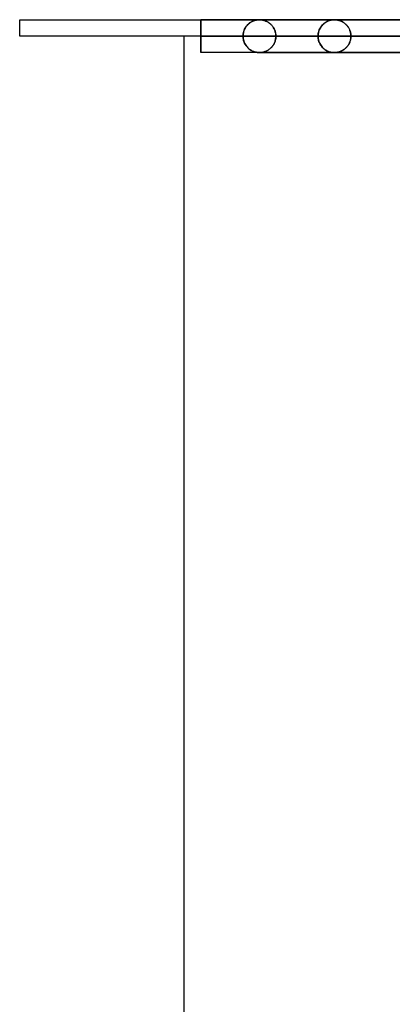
# Model space of a CAD drawing. Header units: millimetres. Extents: x -550 to 550, y -599 to 599.
# Tile 2 of 47: x -506 to -393, y 300 to 599. Entities that reach past the tile are written whole.
import ezdxf

# ---------------------------------------------------------------- set-up
doc = ezdxf.new("R2010")
doc.units = ezdxf.units.MM
doc.layers.add('HIDDEN', color=7, linetype='Continuous')
doc.layers.add('THICK', color=7, linetype='Continuous')

msp = doc.modelspace()

# ---------------------------------------------------------------- linework, layer by layer
at = {"layer": 'HIDDEN'}
for p, q in [((-451, 598.98), (-451, 598.99)), ((-451, 598.99), (-451, 598.98)), ((0, 598.99), (-451, 598.99)), ((-451, 598.97), (-451, 598.98)), ((-451, 598.98), (-451, 598.97)), ((-451, 598.94), (-451, 598.97)), ((-451, 598.97), (-451, 598.94)), ((-451, 598.9), (-451, 598.94)), ((-451, 598.94), (-451, 598.9)), ((-451, 598.85), (-451, 598.9)), ((-451, 598.9), (-451, 598.85)), ((-451, 598.79), (-451, 598.85)), ((-451, 598.85), (-451, 598.79)), ((-451, 598.72), (-451, 598.79)), ((-451, 598.79), (-451, 598.72)), ((-451, 598.63), (-451, 598.72)), ((-451, 598.72), (-451, 598.63)), ((-451, 598.54), (-451, 598.63)), ((-451, 598.63), (-451, 598.54)), ((-450.99, 598.43), (-451, 598.54)), ((-451, 598.54), (-450.99, 598.43)), ((-450.99, 598.31), (-450.99, 598.43)), ((-450.99, 598.43), (-450.99, 598.31)), ((-450.99, 598.19), (-450.99, 598.31)), ((-450.99, 598.31), (-450.99, 598.19)), ((-450.99, 598.05), (-450.99, 598.19)), ((-450.99, 598.19), (-450.99, 598.05)), ((-450.99, 597.91), (-450.99, 598.05)), ((-450.99, 598.05), (-450.99, 597.91)), ((-450.99, 597.76), (-450.99, 597.91)), ((-450.99, 597.91), (-450.99, 597.76)), ((-450.99, 597.61), (-450.99, 597.76)), ((-450.99, 597.76), (-450.99, 597.61)), ((-450.99, 597.44), (-450.99, 597.61)), ((-450.99, 597.61), (-450.99, 597.44)), ((-450.98, 597.27), (-450.99, 597.44)), ((-450.99, 597.44), (-450.98, 597.27)), ((-450.98, 597.09), (-450.98, 597.27)), ((-450.98, 597.27), (-450.98, 597.09)), ((-450.98, 596.9), (-450.98, 597.09)), ((-450.98, 597.09), (-450.98, 596.9)), ((-450.98, 596.7), (-450.98, 596.9)), ((-450.98, 596.9), (-450.98, 596.7)), ((-450.98, 596.5), (-450.98, 596.7)), ((-450.98, 596.7), (-450.98, 596.5)), ((-450.98, 596.29), (-450.98, 596.5)), ((-450.98, 596.5), (-450.98, 596.29)), ((-450.98, 596.07), (-450.98, 596.29)), ((-450.98, 596.29), (-450.98, 596.07)), ((-450.98, 595.85), (-450.98, 596.07)), ((-450.98, 596.07), (-450.98, 595.85)), ((-437.83, 595.79), (-437.69, 596.12)), ((-437.68, 596.13), (-437.8, 595.86)), ((-437.69, 596.12), (-437.53, 596.43)), ((-437.55, 596.39), (-437.68, 596.13)), ((-437.41, 596.63), (-437.55, 596.39)), ((-437.53, 596.43), (-437.35, 596.73)), ((-437.26, 596.86), (-437.41, 596.63)), ((-437.35, 596.73), (-437.15, 597.01)), ((-437.1, 597.08), (-437.26, 596.86)), ((-437.15, 597.01), (-436.94, 597.28)), ((-436.93, 597.28), (-437.1, 597.08)), ((-436.94, 597.28), (-436.71, 597.52)), ((-436.75, 597.48), (-436.93, 597.28)), ((-436.56, 597.67), (-436.75, 597.48)), ((-436.71, 597.52), (-436.47, 597.75)), ((-436.36, 597.84), (-436.56, 597.67)), ((-436.47, 597.75), (-436.22, 597.96)), ((-436.15, 598), (-436.36, 597.84)), ((-436.22, 597.96), (-435.96, 598.14)), ((-435.94, 598.16), (-436.15, 598)), ((-435.96, 598.14), (-435.69, 598.31)), ((-435.72, 598.29), (-435.94, 598.16)), ((-435.5, 598.42), (-435.72, 598.29)), ((-435.69, 598.31), (-435.43, 598.45)), ((-435.28, 598.52), (-435.5, 598.42)), ((-435.43, 598.45), (-435.16, 598.58)), ((-435.06, 598.62), (-435.28, 598.52)), ((-435.16, 598.58), (-434.89, 598.69)), ((-434.85, 598.7), (-435.06, 598.62)), ((-434.89, 598.69), (-434.62, 598.77)), ((-434.64, 598.77), (-434.85, 598.7)), ((-434.44, 598.82), (-434.64, 598.77)), ((-434.62, 598.77), (-434.35, 598.85)), ((-434.25, 598.87), (-434.44, 598.82)), ((-434.35, 598.85), (-434.09, 598.9)), ((-434.06, 598.9), (-434.25, 598.87)), ((-434.09, 598.9), (-433.86, 598.94)), ((-433.89, 598.93), (-434.06, 598.9)), ((-433.74, 598.95), (-433.89, 598.93)), ((-433.86, 598.94), (-433.67, 598.96)), ((-433.61, 598.96), (-433.74, 598.95)), ((-433.67, 598.96), (-433.52, 598.97)), ((-433.5, 598.97), (-433.61, 598.96)), ((-433.52, 598.97), (-433.41, 598.98)), ((-433.39, 598.98), (-433.5, 598.97)), ((-433.41, 598.98), (-433.34, 598.98)), ((-433.29, 598.98), (-433.39, 598.98)), ((-433.34, 598.98), (-433.27, 598.98)), ((-433.2, 598.98), (-433.29, 598.98)), ((-433.27, 598.98), (-433.2, 598.98)), ((-433.2, 598.98), (-433.13, 598.98)), ((-433.11, 598.98), (-433.2, 598.98)), ((-220.79, 598.98), (-433.2, 598.98)), ((-433.13, 598.98), (-433.07, 598.98)), ((-433.02, 598.98), (-433.11, 598.98)), ((-433.07, 598.98), (-432.99, 598.98)), ((-432.92, 598.97), (-433.02, 598.98)), ((-432.99, 598.98), (-432.91, 598.97)), ((-432.81, 598.96), (-432.92, 598.97)), ((-432.91, 598.97), (-432.82, 598.97)), ((-432.82, 598.97), (-432.72, 598.96)), ((-432.67, 598.95), (-432.81, 598.96)), ((-432.72, 598.96), (-432.62, 598.95)), ((-432.51, 598.93), (-432.67, 598.95)), ((-432.62, 598.95), (-432.52, 598.93)), ((-432.52, 598.93), (-432.4, 598.92)), ((-432.34, 598.91), (-432.51, 598.93)), ((-432.4, 598.92), (-432.27, 598.89)), ((-432.16, 598.87), (-432.34, 598.91)), ((-432.27, 598.89), (-432.13, 598.86)), ((-431.96, 598.82), (-432.16, 598.87)), ((-432.13, 598.86), (-431.98, 598.83)), ((-431.98, 598.83), (-431.82, 598.79)), ((-431.75, 598.77), (-431.96, 598.82)), ((-431.82, 598.79), (-431.65, 598.73)), ((-431.54, 598.7), (-431.75, 598.77)), ((-431.65, 598.73), (-431.47, 598.67)), ((-431.33, 598.62), (-431.54, 598.7)), ((-431.47, 598.67), (-431.29, 598.6)), ((-431.12, 598.53), (-431.33, 598.62)), ((-431.29, 598.6), (-431.1, 598.52)), ((-430.91, 598.43), (-431.12, 598.53)), ((-431.1, 598.52), (-430.91, 598.42)), ((-430.71, 598.32), (-430.91, 598.43)), ((-430.91, 598.42), (-430.72, 598.32)), ((-430.72, 598.32), (-430.53, 598.21)), ((-430.52, 598.2), (-430.71, 598.32)), ((-430.53, 598.21), (-430.35, 598.09)), ((-430.32, 598.07), (-430.52, 598.2)), ((-430.35, 598.09), (-430.18, 597.97)), ((-430.14, 597.94), (-430.32, 598.07)), ((-430.18, 597.97), (-430.01, 597.83)), ((-429.95, 597.79), (-430.14, 597.94)), ((-430.01, 597.83), (-429.84, 597.69)), ((-429.78, 597.63), (-429.95, 597.79)), ((-429.84, 597.69), (-429.68, 597.54)), ((-429.6, 597.47), (-429.78, 597.63)), ((-429.68, 597.54), (-429.53, 597.39)), ((-429.44, 597.29), (-429.6, 597.47)), ((-429.53, 597.39), (-429.38, 597.22)), ((-429.28, 597.1), (-429.44, 597.29)), ((-429.38, 597.22), (-429.24, 597.05)), ((-429.13, 596.91), (-429.28, 597.1)), ((-429.24, 597.05), (-429.11, 596.87)), ((-428.99, 596.7), (-429.13, 596.91)), ((-429.11, 596.87), (-428.98, 596.68)), ((-428.86, 596.49), (-428.99, 596.7)), ((-428.98, 596.68), (-428.85, 596.48)), ((-428.74, 596.26), (-428.86, 596.49)), ((-428.85, 596.48), (-428.74, 596.27)), ((-428.74, 596.27), (-428.63, 596.05)), ((-428.62, 596.03), (-428.74, 596.26)), ((-428.63, 596.05), (-428.53, 595.82)), ((-428.52, 595.79), (-428.62, 596.03)), ((-414.99, 595.88), (-414.84, 596.22)), ((-414.86, 596.17), (-414.99, 595.89)), ((-414.73, 596.44), (-414.86, 596.17)), ((-414.84, 596.22), (-414.66, 596.54)), ((-414.57, 596.69), (-414.73, 596.44)), ((-414.66, 596.54), (-414.47, 596.85)), ((-414.41, 596.94), (-414.57, 596.69)), ((-414.47, 596.85), (-414.26, 597.14)), ((-414.23, 597.17), (-414.41, 596.94)), ((-414.26, 597.14), (-414.03, 597.4)), ((-414.03, 597.39), (-414.23, 597.17)), ((-414.03, 597.4), (-413.78, 597.65)), ((-413.83, 597.6), (-414.03, 597.39)), ((-413.61, 597.8), (-413.83, 597.6)), ((-413.78, 597.65), (-413.53, 597.87)), ((-413.39, 597.98), (-413.61, 597.8)), ((-413.53, 597.87), (-413.26, 598.07)), ((-413.16, 598.14), (-413.39, 597.98)), ((-413.26, 598.07), (-412.99, 598.25)), ((-412.92, 598.29), (-413.16, 598.14)), ((-412.99, 598.25), (-412.71, 598.41)), ((-412.69, 598.42), (-412.92, 598.29)), ((-412.71, 598.41), (-412.44, 598.54)), ((-412.44, 598.54), (-412.69, 598.42)), ((-412.44, 598.54), (-412.16, 598.66)), ((-412.2, 598.64), (-412.44, 598.54)), ((-411.95, 598.73), (-412.2, 598.64)), ((-412.16, 598.66), (-411.88, 598.75)), ((-411.7, 598.81), (-411.95, 598.73)), ((-411.88, 598.75), (-411.61, 598.83)), ((-411.47, 598.86), (-411.7, 598.81)), ((-411.61, 598.83), (-411.34, 598.89)), ((-411.26, 598.91), (-411.47, 598.86)), ((-411.34, 598.89), (-411.1, 598.93)), ((-411.07, 598.94), (-411.26, 598.91)), ((-411.1, 598.93), (-410.89, 598.96)), ((-410.9, 598.95), (-411.07, 598.94)), ((-410.76, 598.97), (-410.9, 598.95)), ((-410.89, 598.96), (-410.73, 598.97)), ((-410.62, 598.97), (-410.76, 598.97)), ((-410.73, 598.97), (-410.62, 598.98)), ((-410.62, 598.98), (-410.54, 598.98)), ((-410.5, 598.98), (-410.62, 598.97)), ((-410.54, 598.98), (-410.47, 598.98)), ((-410.4, 598.98), (-410.5, 598.98)), ((-410.47, 598.98), (-410.4, 598.98)), ((-410.4, 598.98), (-410.33, 598.98)), ((-410.3, 598.98), (-410.4, 598.98)), ((-410.33, 598.98), (-410.27, 598.98)), ((-410.18, 598.98), (-410.3, 598.98)), ((-410.27, 598.98), (-410.19, 598.98)), ((-410.19, 598.98), (-410.11, 598.97)), ((-410.06, 598.97), (-410.18, 598.98)), ((-410.11, 598.97), (-410.02, 598.97)), ((-409.92, 598.96), (-410.06, 598.97)), ((-410.02, 598.97), (-409.92, 598.96)), ((-409.92, 598.96), (-409.82, 598.95)), ((-409.79, 598.94), (-409.92, 598.96)), ((-409.82, 598.95), (-409.72, 598.93)), ((-409.65, 598.92), (-409.79, 598.94)), ((-409.72, 598.93), (-409.61, 598.92)), ((-409.5, 598.9), (-409.65, 598.92)), ((-409.61, 598.92), (-409.48, 598.89)), ((-409.34, 598.87), (-409.5, 598.9)), ((-409.48, 598.89), (-409.34, 598.87)), ((-409.34, 598.87), (-409.19, 598.83)), ((-409.16, 598.83), (-409.34, 598.87)), ((-409.19, 598.83), (-409.04, 598.79)), ((-408.98, 598.77), (-409.16, 598.83)), ((-409.04, 598.79), (-408.87, 598.74)), ((-408.79, 598.71), (-408.98, 598.77)), ((-408.87, 598.74), (-408.7, 598.68)), ((-408.6, 598.65), (-408.79, 598.71)), ((-408.7, 598.68), (-408.52, 598.61)), ((-408.42, 598.57), (-408.6, 598.65)), ((-408.52, 598.61), (-408.33, 598.53)), ((-408.23, 598.49), (-408.42, 598.57)), ((-408.33, 598.53), (-408.14, 598.44)), ((-408.05, 598.4), (-408.23, 598.49)), ((-408.14, 598.44), (-407.96, 598.35)), ((-407.87, 598.3), (-408.05, 598.4)), ((-407.96, 598.35), (-407.78, 598.24)), ((-407.7, 598.19), (-407.87, 598.3)), ((-407.78, 598.24), (-407.6, 598.13)), ((-407.52, 598.08), (-407.7, 598.19)), ((-407.6, 598.13), (-407.43, 598.01)), ((-407.36, 597.95), (-407.52, 598.08)), ((-407.43, 598.01), (-407.26, 597.88)), ((-407.19, 597.82), (-407.36, 597.95)), ((-407.26, 597.88), (-407.1, 597.74)), ((-407.03, 597.68), (-407.19, 597.82)), ((-407.1, 597.74), (-406.94, 597.6)), ((-406.88, 597.54), (-407.03, 597.68)), ((-406.94, 597.6), (-406.79, 597.45)), ((-406.72, 597.38), (-406.88, 597.54)), ((-406.79, 597.45), (-406.65, 597.3)), ((-406.58, 597.22), (-406.72, 597.38)), ((-406.65, 597.3), (-406.51, 597.13)), ((-406.44, 597.05), (-406.58, 597.22)), ((-406.51, 597.13), (-406.37, 596.96)), ((-406.31, 596.87), (-406.44, 597.05)), ((-406.37, 596.96), (-406.24, 596.78)), ((-406.18, 596.68), (-406.31, 596.87)), ((-406.24, 596.78), (-406.12, 596.59)), ((-406.06, 596.49), (-406.18, 596.68)), ((-406.12, 596.59), (-406, 596.4)), ((-405.95, 596.29), (-406.06, 596.49)), ((-406, 596.4), (-405.9, 596.19)), ((-405.84, 596.08), (-405.95, 596.29)), ((-405.9, 596.19), (-405.8, 595.97)), ((-405.75, 595.87), (-405.84, 596.08)), ((-450.98, 595.62), (-450.98, 595.85)), ((-450.98, 595.85), (-450.98, 595.62)), ((-450.97, 595.39), (-450.98, 595.62)), ((-450.98, 595.62), (-450.97, 595.39)), ((-450.97, 595.16), (-450.97, 595.39)), ((-450.97, 595.39), (-450.97, 595.16)), ((-450.97, 594.92), (-450.97, 595.16)), ((-450.97, 595.16), (-450.97, 594.92)), ((-450.97, 594.69), (-450.97, 594.92)), ((-450.97, 594.92), (-450.97, 594.69)), ((-450.97, 594.45), (-450.97, 594.69)), ((-450.97, 594.69), (-450.97, 594.45)), ((-450.97, 594.22), (-450.97, 594.45)), ((-450.97, 594.45), (-450.97, 594.22)), ((-450.97, 593.99), (-450.97, 594.22)), ((-450.97, 594.22), (-450.97, 593.99)), ((-450.97, 593.99), (-450.97, 593.76)), ((-450.97, 593.76), (-450.97, 593.99)), ((-450.97, 593.99), (-438.16, 593.99)), ((-438.16, 593.99), (-450.97, 593.99)), ((-450.97, 593.76), (-450.97, 593.53)), ((-450.97, 593.53), (-450.97, 593.76)), ((-450.97, 593.53), (-450.97, 593.29)), ((-450.97, 593.29), (-450.97, 593.53)), ((-450.97, 593.29), (-450.97, 593.06)), ((-450.97, 593.06), (-450.97, 593.29)), ((-450.97, 593.06), (-450.97, 592.82)), ((-450.97, 592.82), (-450.97, 593.06)), ((-438.16, 593.99), (-438.15, 594.36)), ((-438.15, 594.32), (-438.16, 593.99)), ((-438.16, 593.99), (-438.15, 593.62)), ((-227.35, 593.99), (-438.16, 593.99)), ((-438.16, 593.99), (-227.35, 593.99)), ((-438.15, 593.66), (-438.16, 593.99)), ((-438.15, 594.36), (-438.11, 594.72)), ((-438.12, 594.65), (-438.15, 594.32)), ((-438.12, 593.33), (-438.15, 593.66)), ((-438.15, 593.62), (-438.11, 593.26)), ((-438.06, 594.98), (-438.12, 594.65)), ((-438.06, 593), (-438.12, 593.33)), ((-438.11, 594.72), (-438.04, 595.08)), ((-438.11, 593.26), (-438.04, 592.9)), ((-437.99, 595.29), (-438.06, 594.98)), ((-438.04, 595.08), (-437.95, 595.44)), ((-437.9, 595.58), (-437.99, 595.29)), ((-437.95, 595.44), (-437.83, 595.79)), ((-437.8, 595.86), (-437.9, 595.58)), ((-428.53, 595.82), (-428.44, 595.58)), ((-428.43, 595.55), (-428.52, 595.79)), ((-428.44, 595.58), (-428.37, 595.33)), ((-428.36, 595.3), (-428.43, 595.55)), ((-428.37, 595.33), (-428.3, 595.08)), ((-428.29, 595.04), (-428.36, 595.3)), ((-428.3, 595.08), (-428.25, 594.81)), ((-428.3, 592.9), (-428.25, 593.17)), ((-428.24, 594.78), (-428.29, 595.04)), ((-428.24, 593.2), (-428.29, 592.94)), ((-428.25, 594.81), (-428.21, 594.54)), ((-428.25, 593.17), (-428.21, 593.44)), ((-428.21, 594.52), (-428.24, 594.78)), ((-428.21, 593.46), (-428.24, 593.2)), ((-428.21, 594.54), (-428.19, 594.27)), ((-428.19, 594.25), (-428.21, 594.52)), ((-428.19, 593.73), (-428.21, 593.46)), ((-428.21, 593.44), (-428.19, 593.71)), ((-428.19, 594.27), (-428.18, 593.99)), ((-428.18, 593.99), (-428.19, 594.25)), ((-428.19, 593.71), (-428.18, 593.99)), ((-428.18, 593.99), (-428.19, 593.73)), ((-428.18, 593.99), (-222.27, 593.99)), ((-222.27, 593.99), (-428.18, 593.99)), ((-415.36, 593.99), (-428.18, 593.99)), ((-428.18, 593.99), (-415.36, 593.99)), ((-415.36, 593.99), (-415.34, 594.38)), ((-415.35, 594.32), (-415.36, 593.99)), ((-415.36, 593.99), (-415.34, 593.6)), ((-215.74, 593.99), (-415.36, 593.99)), ((-415.36, 593.99), (-215.74, 593.99)), ((-415.35, 593.66), (-415.36, 593.99)), ((-415.32, 594.66), (-415.35, 594.32)), ((-415.32, 593.32), (-415.35, 593.66)), ((-415.34, 594.38), (-415.3, 594.77)), ((-415.34, 593.6), (-415.3, 593.21)), ((-415.26, 594.98), (-415.32, 594.66)), ((-415.26, 593), (-415.32, 593.32)), ((-415.3, 594.77), (-415.23, 595.15)), ((-415.3, 593.21), (-415.23, 592.83)), ((-415.19, 595.3), (-415.26, 594.98)), ((-415.23, 595.15), (-415.12, 595.52)), ((-415.1, 595.6), (-415.19, 595.3)), ((-415.12, 595.52), (-414.99, 595.88)), ((-414.99, 595.89), (-415.1, 595.6)), ((-405.8, 595.97), (-405.7, 595.75)), ((-405.67, 595.65), (-405.75, 595.87)), ((-405.7, 595.75), (-405.62, 595.52)), ((-405.59, 595.42), (-405.67, 595.65)), ((-405.62, 595.52), (-405.55, 595.28)), ((-405.53, 595.19), (-405.59, 595.42)), ((-405.55, 595.28), (-405.49, 595.03)), ((-405.47, 594.95), (-405.53, 595.19)), ((-405.47, 593.03), (-405.53, 592.79)), ((-405.49, 595.03), (-405.44, 594.78)), ((-405.49, 592.95), (-405.44, 593.2)), ((-405.43, 594.71), (-405.47, 594.95)), ((-405.43, 593.27), (-405.47, 593.03)), ((-405.44, 594.78), (-405.41, 594.52)), ((-405.44, 593.2), (-405.41, 593.46)), ((-405.4, 594.47), (-405.43, 594.71)), ((-405.4, 593.51), (-405.43, 593.27)), ((-405.41, 594.52), (-405.39, 594.26)), ((-405.41, 593.46), (-405.39, 593.72)), ((-405.39, 594.23), (-405.4, 594.47)), ((-405.39, 593.75), (-405.4, 593.51)), ((-405.39, 594.26), (-405.38, 593.99)), ((-405.38, 593.99), (-405.39, 594.23)), ((-405.39, 593.72), (-405.38, 593.99)), ((-405.38, 593.99), (-405.39, 593.75)), ((-405.38, 593.99), (-210.66, 593.99)), ((-210.66, 593.99), (-405.38, 593.99)), ((-392.56, 593.99), (-405.38, 593.99)), ((-405.38, 593.99), (-392.56, 593.99)), ((-450.98, 590.71), (-450.99, 590.54)), ((-450.99, 590.54), (-450.98, 590.71)), ((-450.99, 590.54), (-450.99, 590.37)), ((-450.99, 590.37), (-450.99, 590.54)), ((-450.99, 590.37), (-450.99, 590.22)), ((-450.99, 590.22), (-450.99, 590.37)), ((-450.99, 590.22), (-450.99, 590.07)), ((-450.99, 590.07), (-450.99, 590.22)), ((-450.99, 590.07), (-450.99, 589.93)), ((-450.99, 589.93), (-450.99, 590.07)), ((-450.97, 592.59), (-450.98, 592.36)), ((-450.98, 592.36), (-450.97, 592.59)), ((-450.98, 592.36), (-450.98, 592.13)), ((-450.98, 592.13), (-450.98, 592.36)), ((-450.98, 592.13), (-450.98, 591.91)), ((-450.98, 591.91), (-450.98, 592.13)), ((-450.98, 591.91), (-450.98, 591.69)), ((-450.98, 591.69), (-450.98, 591.91)), ((-450.98, 591.69), (-450.98, 591.48)), ((-450.98, 591.48), (-450.98, 591.69)), ((-450.98, 591.48), (-450.98, 591.28)), ((-450.98, 591.28), (-450.98, 591.48)), ((-450.98, 591.28), (-450.98, 591.08)), ((-450.98, 591.08), (-450.98, 591.28)), ((-450.98, 591.08), (-450.98, 590.89)), ((-450.98, 590.89), (-450.98, 591.08)), ((-450.98, 590.89), (-450.98, 590.71)), ((-450.98, 590.71), (-450.98, 590.89)), ((-450.97, 592.82), (-450.97, 592.59)), ((-450.97, 592.59), (-450.97, 592.82)), ((-437.99, 592.69), (-438.06, 593)), ((-438.04, 592.9), (-437.95, 592.54)), ((-437.9, 592.4), (-437.99, 592.69)), ((-437.95, 592.54), (-437.83, 592.19)), ((-437.8, 592.12), (-437.9, 592.4)), ((-437.83, 592.19), (-437.69, 591.86)), ((-437.68, 591.85), (-437.8, 592.12)), ((-437.69, 591.86), (-437.53, 591.55)), ((-437.55, 591.59), (-437.68, 591.85)), ((-437.41, 591.35), (-437.55, 591.59)), ((-437.53, 591.55), (-437.35, 591.25)), ((-437.26, 591.12), (-437.41, 591.35)), ((-437.35, 591.25), (-437.15, 590.97)), ((-437.1, 590.9), (-437.26, 591.12)), ((-437.15, 590.97), (-436.94, 590.7)), ((-436.93, 590.7), (-437.1, 590.9)), ((-436.94, 590.7), (-436.71, 590.46)), ((-436.75, 590.5), (-436.93, 590.7)), ((-436.56, 590.31), (-436.75, 590.5)), ((-436.71, 590.46), (-436.47, 590.23)), ((-436.36, 590.14), (-436.56, 590.31)), ((-436.47, 590.23), (-436.22, 590.02)), ((-436.15, 589.98), (-436.36, 590.14)), ((-436.22, 590.02), (-435.96, 589.84)), ((-430.14, 590.04), (-430.32, 589.91)), ((-430.18, 590.01), (-430.01, 590.15)), ((-429.95, 590.19), (-430.14, 590.04)), ((-430.01, 590.15), (-429.84, 590.29)), ((-429.78, 590.35), (-429.95, 590.19)), ((-429.84, 590.29), (-429.68, 590.44)), ((-429.6, 590.51), (-429.78, 590.35)), ((-429.68, 590.44), (-429.53, 590.59)), ((-429.44, 590.69), (-429.6, 590.51)), ((-429.53, 590.59), (-429.38, 590.76)), ((-429.28, 590.88), (-429.44, 590.69)), ((-429.38, 590.76), (-429.24, 590.93)), ((-429.13, 591.07), (-429.28, 590.88)), ((-429.24, 590.93), (-429.11, 591.11)), ((-428.99, 591.28), (-429.13, 591.07)), ((-429.11, 591.11), (-428.98, 591.3)), ((-428.86, 591.49), (-428.99, 591.28)), ((-428.98, 591.3), (-428.85, 591.5)), ((-428.74, 591.72), (-428.86, 591.49)), ((-428.85, 591.5), (-428.74, 591.71)), ((-428.62, 591.95), (-428.74, 591.72)), ((-428.74, 591.71), (-428.63, 591.93)), ((-428.63, 591.93), (-428.53, 592.16)), ((-428.52, 592.19), (-428.62, 591.95)), ((-428.53, 592.16), (-428.44, 592.4)), ((-428.43, 592.43), (-428.52, 592.19)), ((-428.44, 592.4), (-428.37, 592.65)), ((-428.36, 592.68), (-428.43, 592.43)), ((-428.37, 592.65), (-428.3, 592.9)), ((-428.29, 592.94), (-428.36, 592.68)), ((-415.19, 592.68), (-415.26, 593)), ((-415.23, 592.83), (-415.12, 592.46)), ((-415.1, 592.38), (-415.19, 592.68)), ((-415.12, 592.46), (-414.99, 592.1)), ((-414.99, 592.09), (-415.1, 592.38)), ((-414.99, 592.1), (-414.84, 591.76)), ((-414.86, 591.81), (-414.99, 592.09)), ((-414.73, 591.54), (-414.86, 591.81)), ((-414.84, 591.76), (-414.66, 591.44)), ((-414.57, 591.29), (-414.73, 591.54)), ((-414.66, 591.44), (-414.47, 591.13)), ((-414.41, 591.04), (-414.57, 591.29)), ((-414.47, 591.13), (-414.26, 590.84)), ((-414.23, 590.81), (-414.41, 591.04)), ((-414.26, 590.84), (-414.03, 590.58)), ((-414.03, 590.59), (-414.23, 590.81)), ((-413.83, 590.38), (-414.03, 590.59)), ((-414.03, 590.58), (-413.78, 590.33)), ((-413.61, 590.18), (-413.83, 590.38)), ((-413.78, 590.33), (-413.53, 590.11)), ((-413.39, 590), (-413.61, 590.18)), ((-413.53, 590.11), (-413.26, 589.91)), ((-407.36, 590.03), (-407.52, 589.9)), ((-407.43, 589.97), (-407.26, 590.1)), ((-407.19, 590.16), (-407.36, 590.03)), ((-407.26, 590.1), (-407.1, 590.24)), ((-407.03, 590.3), (-407.19, 590.16)), ((-407.1, 590.24), (-406.94, 590.38)), ((-406.88, 590.44), (-407.03, 590.3)), ((-406.94, 590.38), (-406.79, 590.53)), ((-406.72, 590.6), (-406.88, 590.44)), ((-406.79, 590.53), (-406.65, 590.68)), ((-406.58, 590.76), (-406.72, 590.6)), ((-406.65, 590.68), (-406.51, 590.85)), ((-406.44, 590.93), (-406.58, 590.76)), ((-406.51, 590.85), (-406.37, 591.02)), ((-406.31, 591.11), (-406.44, 590.93)), ((-406.37, 591.02), (-406.24, 591.2)), ((-406.18, 591.3), (-406.31, 591.11)), ((-406.24, 591.2), (-406.12, 591.39)), ((-406.06, 591.49), (-406.18, 591.3)), ((-406.12, 591.39), (-406, 591.58)), ((-405.95, 591.69), (-406.06, 591.49)), ((-406, 591.58), (-405.9, 591.79)), ((-405.84, 591.9), (-405.95, 591.69)), ((-405.9, 591.79), (-405.8, 592.01)), ((-405.75, 592.11), (-405.84, 591.9)), ((-405.8, 592.01), (-405.7, 592.23)), ((-405.67, 592.33), (-405.75, 592.11)), ((-405.7, 592.23), (-405.62, 592.46)), ((-405.59, 592.56), (-405.67, 592.33)), ((-405.62, 592.46), (-405.55, 592.7)), ((-405.53, 592.79), (-405.59, 592.56)), ((-405.55, 592.7), (-405.49, 592.95)), ((-450.99, 589.55), (-451, 589.44)), ((-451, 589.44), (-450.99, 589.55)), ((-451, 589.44), (-451, 589.35)), ((-451, 589.35), (-451, 589.44)), ((-451, 589.35), (-451, 589.26)), ((-451, 589.26), (-451, 589.35)), ((-451, 589.26), (-451, 589.19)), ((-451, 589.19), (-451, 589.26)), ((-451, 589.19), (-451, 589.13)), ((-451, 589.13), (-451, 589.19)), ((-451, 589.13), (-451, 589.08)), ((-451, 589.08), (-451, 589.13)), ((-451, 589.08), (-451, 589.04)), ((-451, 589.04), (-451, 589.08)), ((-451, 589.04), (-451, 589.01)), ((-451, 589.01), (-451, 589.04)), ((-451, 589.01), (-451, 589)), ((-451, 589), (-451, 589.01)), ((-451, 589), (-451, 588.99)), ((-451, 588.99), (-451, 589)), ((0, 588.99), (-451, 588.99)), ((-450.99, 589.93), (-450.99, 589.79)), ((-450.99, 589.79), (-450.99, 589.93)), ((-450.99, 589.79), (-450.99, 589.67)), ((-450.99, 589.67), (-450.99, 589.79)), ((-450.99, 589.67), (-450.99, 589.55)), ((-450.99, 589.55), (-450.99, 589.67)), ((-435.94, 589.82), (-436.15, 589.98)), ((-435.96, 589.84), (-435.69, 589.67)), ((-435.72, 589.69), (-435.94, 589.82)), ((-435.5, 589.56), (-435.72, 589.69)), ((-435.69, 589.67), (-435.43, 589.53)), ((-435.28, 589.46), (-435.5, 589.56)), ((-435.43, 589.53), (-435.16, 589.4)), ((-435.06, 589.36), (-435.28, 589.46)), ((-435.16, 589.4), (-434.89, 589.29)), ((-434.85, 589.28), (-435.06, 589.36)), ((-434.89, 589.29), (-434.62, 589.21)), ((-434.64, 589.21), (-434.85, 589.28)), ((-434.44, 589.16), (-434.64, 589.21)), ((-434.62, 589.21), (-434.35, 589.13)), ((-434.25, 589.11), (-434.44, 589.16)), ((-434.35, 589.13), (-434.09, 589.08)), ((-434.06, 589.08), (-434.25, 589.11)), ((-434.09, 589.08), (-433.86, 589.04)), ((-433.89, 589.05), (-434.06, 589.08)), ((-433.74, 589.03), (-433.89, 589.05)), ((-433.86, 589.04), (-433.67, 589.02)), ((-433.61, 589.02), (-433.74, 589.03)), ((-433.67, 589.02), (-433.52, 589.01)), ((-433.5, 589.01), (-433.61, 589.02)), ((-433.52, 589.01), (-433.41, 589)), ((-433.39, 589), (-433.5, 589.01)), ((-433.41, 589), (-433.34, 589)), ((-433.29, 589), (-433.39, 589)), ((-433.34, 589), (-433.27, 589)), ((-433.2, 589), (-433.29, 589)), ((-433.27, 589), (-433.2, 589)), ((-433.2, 589), (-433.13, 589)), ((-433.11, 589), (-433.2, 589)), ((-433.2, 589), (-220.79, 589)), ((-433.2, 589), (-220.79, 589)), ((-433.13, 589), (-433.07, 589)), ((-433.02, 589), (-433.11, 589)), ((-433.07, 589), (-432.99, 589)), ((-432.92, 589.01), (-433.02, 589)), ((-432.99, 589), (-432.91, 589.01)), ((-432.81, 589.02), (-432.92, 589.01)), ((-432.91, 589.01), (-432.82, 589.01)), ((-432.82, 589.01), (-432.72, 589.02)), ((-432.67, 589.03), (-432.81, 589.02)), ((-432.72, 589.02), (-432.62, 589.03)), ((-432.51, 589.05), (-432.67, 589.03)), ((-432.62, 589.03), (-432.52, 589.05)), ((-432.52, 589.05), (-432.4, 589.06)), ((-432.34, 589.07), (-432.51, 589.05)), ((-432.4, 589.06), (-432.27, 589.09)), ((-432.16, 589.11), (-432.34, 589.07)), ((-432.27, 589.09), (-432.13, 589.12)), ((-431.96, 589.16), (-432.16, 589.11)), ((-432.13, 589.12), (-431.98, 589.15)), ((-431.98, 589.15), (-431.82, 589.19)), ((-431.75, 589.21), (-431.96, 589.16)), ((-431.82, 589.19), (-431.65, 589.25)), ((-431.54, 589.28), (-431.75, 589.21)), ((-431.65, 589.25), (-431.47, 589.31)), ((-431.33, 589.36), (-431.54, 589.28)), ((-431.47, 589.31), (-431.29, 589.38)), ((-431.12, 589.45), (-431.33, 589.36)), ((-431.29, 589.38), (-431.1, 589.46)), ((-430.91, 589.55), (-431.12, 589.45)), ((-431.1, 589.46), (-430.91, 589.56)), ((-430.91, 589.56), (-430.72, 589.66)), ((-430.71, 589.66), (-430.91, 589.55)), ((-430.72, 589.66), (-430.53, 589.77)), ((-430.52, 589.78), (-430.71, 589.66)), ((-430.53, 589.77), (-430.35, 589.89)), ((-430.32, 589.91), (-430.52, 589.78)), ((-430.35, 589.89), (-430.18, 590.01)), ((-413.16, 589.84), (-413.39, 590)), ((-413.26, 589.91), (-412.99, 589.73)), ((-412.92, 589.69), (-413.16, 589.84)), ((-412.99, 589.73), (-412.71, 589.57)), ((-412.69, 589.56), (-412.92, 589.69)), ((-412.71, 589.57), (-412.44, 589.44)), ((-412.44, 589.44), (-412.69, 589.56)), ((-412.44, 589.44), (-412.16, 589.32)), ((-412.2, 589.34), (-412.44, 589.44)), ((-411.95, 589.25), (-412.2, 589.34)), ((-412.16, 589.32), (-411.88, 589.23)), ((-411.7, 589.17), (-411.95, 589.25)), ((-411.88, 589.23), (-411.61, 589.15)), ((-411.47, 589.12), (-411.7, 589.17)), ((-411.61, 589.15), (-411.34, 589.09)), ((-411.26, 589.07), (-411.47, 589.12)), ((-411.34, 589.09), (-411.1, 589.05)), ((-411.07, 589.04), (-411.26, 589.07)), ((-411.1, 589.05), (-410.89, 589.02)), ((-410.9, 589.03), (-411.07, 589.04)), ((-410.76, 589.01), (-410.9, 589.03)), ((-410.89, 589.02), (-410.73, 589.01)), ((-410.62, 589.01), (-410.76, 589.01)), ((-410.73, 589.01), (-410.62, 589)), ((-410.5, 589), (-410.62, 589.01)), ((-410.62, 589), (-410.54, 589)), ((-410.54, 589), (-410.47, 589)), ((-410.4, 589), (-410.5, 589)), ((-410.47, 589), (-410.4, 589)), ((-410.4, 589), (-410.33, 589)), ((-410.3, 589), (-410.4, 589)), ((-410.4, 589), (-209.18, 589)), ((-410.33, 589), (-410.27, 589)), ((-410.18, 589), (-410.3, 589)), ((-410.27, 589), (-410.19, 589)), ((-410.19, 589), (-410.11, 589.01)), ((-410.06, 589.01), (-410.18, 589)), ((-410.11, 589.01), (-410.02, 589.01)), ((-409.92, 589.02), (-410.06, 589.01)), ((-410.02, 589.01), (-409.92, 589.02)), ((-409.79, 589.04), (-409.92, 589.02)), ((-409.92, 589.02), (-409.82, 589.03)), ((-409.82, 589.03), (-409.72, 589.05)), ((-409.65, 589.06), (-409.79, 589.04)), ((-409.72, 589.05), (-409.61, 589.06)), ((-409.5, 589.08), (-409.65, 589.06)), ((-409.61, 589.06), (-409.48, 589.09)), ((-409.34, 589.11), (-409.5, 589.08)), ((-409.48, 589.09), (-409.34, 589.11)), ((-409.34, 589.11), (-409.19, 589.15)), ((-409.16, 589.15), (-409.34, 589.11)), ((-409.19, 589.15), (-409.04, 589.19)), ((-408.98, 589.21), (-409.16, 589.15)), ((-409.04, 589.19), (-408.87, 589.24)), ((-408.79, 589.27), (-408.98, 589.21)), ((-408.87, 589.24), (-408.7, 589.3)), ((-408.6, 589.33), (-408.79, 589.27)), ((-408.7, 589.3), (-408.52, 589.37)), ((-408.42, 589.41), (-408.6, 589.33)), ((-408.52, 589.37), (-408.33, 589.45)), ((-408.23, 589.49), (-408.42, 589.41)), ((-408.33, 589.45), (-408.14, 589.54)), ((-408.05, 589.58), (-408.23, 589.49)), ((-408.14, 589.54), (-407.96, 589.63)), ((-407.87, 589.68), (-408.05, 589.58)), ((-407.96, 589.63), (-407.78, 589.74)), ((-407.7, 589.79), (-407.87, 589.68)), ((-407.78, 589.74), (-407.6, 589.85)), ((-407.52, 589.9), (-407.7, 589.79)), ((-407.6, 589.85), (-407.43, 589.97))]:
    msp.add_line(p, q, dxfattribs=at)
at = {"layer": 'THICK'}
for p, q in [((-506, 599), (0, 599)), ((-506, 594), (-506, 599)), ((0, 594), (-506, 594)), ((-456, -183), (-456, 594))]:
    msp.add_line(p, q, dxfattribs=at)

doc.saveas('drawing.dxf')
